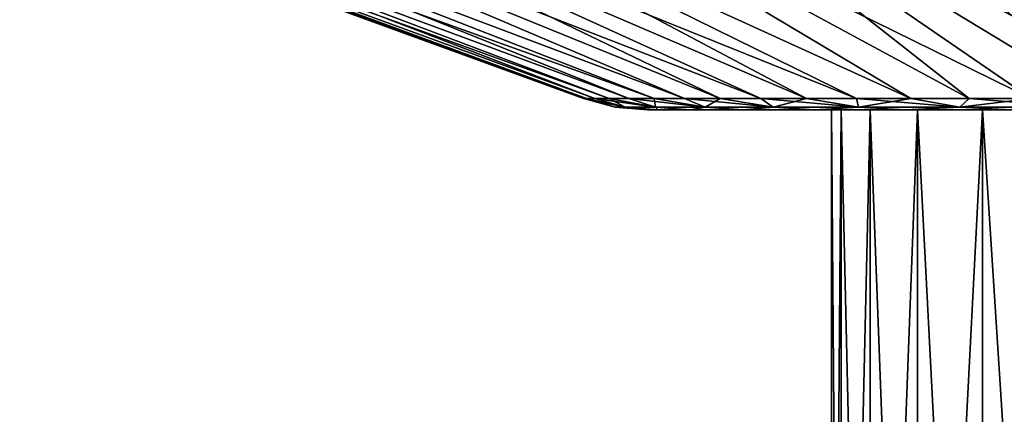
# Model space of a CAD drawing. Header units: metres. Extents: x -109 to 109, y -63 to 140.
# Tile 196 of 256: x -101.64 to -86.91, y 124.75 to 130.65. Entities that reach past the tile are written whole.
import ezdxf

# ---------------------------------------------------------------- set-up
doc = ezdxf.new("R2010")
doc.units = ezdxf.units.M
doc.layers.add('solid_502308_SW0001', color=7, linetype='CONTINUOUS')

msp = doc.modelspace()

# ---------------------------------------------------------------- linework, layer by layer
at = {"layer": 'solid_502308_SW0001'}
for points in [[(-107.042114, 134.505066), (-93.205246, 129.468857), (-93.162689, 129.468857, 1.191718)], [(-106.819443, 134.505066, 3.681374), (-107.042114, 134.505066), (-93.162689, 129.468857, 1.191718)], [(-106.819443, 134.505066, -3.68135), (-93.205246, 129.468857), (-107.042114, 134.505066)], [(-106.819443, 134.505066, 3.681374), (-93.035217, 129.468857, 2.377383), (-92.823486, 129.468857, 3.550944)], [(-106.154633, 134.505066, 7.309146), (-106.819443, 134.505066, 3.681374), (-92.823486, 129.468857, 3.550944)], [(-106.819443, 134.505066, 3.681374), (-93.162689, 129.468857, 1.191718), (-93.035217, 129.468857, 2.377383)], [(-106.819443, 134.505066, -3.68135), (-93.162689, 129.468857, -1.191705), (-93.205246, 129.468857)], [(-106.819443, 134.505066, -3.68135), (-93.035217, 129.468857, -2.377365), (-93.162689, 129.468857, -1.191705)], [(-106.819443, 134.505066, -3.68135), (-106.15464, 134.505066, -7.309125), (-93.035217, 129.468857, -2.377365)], [(-106.15464, 134.505066, -7.309125), (-92.823486, 129.468857, -3.550929), (-93.035217, 129.468857, -2.377365)], [(-106.15464, 134.505066, -7.309125), (-92.528572, 129.468857, -4.706404), (-92.823486, 129.468857, -3.550929)], [(-106.15464, 134.505066, -7.309125), (-105.057396, 134.505066, -10.830331), (-92.528572, 129.468857, -4.706404)], [(-106.154633, 134.505066, 7.309146), (-92.528564, 129.468857, 4.706415), (-92.15197, 129.468857, 5.837901)], [(-105.057388, 134.505066, 10.830346), (-106.154633, 134.505066, 7.309146), (-92.15197, 129.468857, 5.837901)], [(-106.154633, 134.505066, 7.309146), (-92.823486, 129.468857, 3.550944), (-92.528564, 129.468857, 4.706415)], [(-105.057396, 134.505066, -10.830331), (-92.151978, 129.468857, -5.837894), (-92.528572, 129.468857, -4.706404)], [(-105.057396, 134.505066, -10.830331), (-91.695618, 129.468857, -6.93963), (-92.151978, 129.468857, -5.837894)], [(-105.057396, 134.505066, -10.830331), (-103.543724, 134.505066, -14.193583), (-91.695618, 129.468857, -6.93963)], [(-105.057388, 134.505066, 10.830346), (-92.15197, 129.468857, 5.837901), (-91.695618, 129.468857, 6.939636)], [(-103.543716, 134.505066, 14.193598), (-105.057388, 134.505066, 10.830346), (-91.695618, 129.468857, 6.939636)], [(-103.543724, 134.505066, -14.193583), (-91.161835, 129.468857, -8.005997), (-91.695618, 129.468857, -6.93963)], [(-103.543724, 134.505066, -14.193583), (-101.635704, 134.505066, -17.349855), (-91.161835, 129.468857, -8.005997)], [(-103.543716, 134.505066, 14.193598), (-91.161827, 129.468857, 8.006003), (-90.553329, 129.468857, 9.031569)], [(-101.635689, 134.505066, 17.349871), (-103.543716, 134.505066, 14.193598), (-90.553329, 129.468857, 9.031569)], [(-103.543716, 134.505066, 14.193598), (-91.695618, 129.468857, 6.939636), (-91.161827, 129.468857, 8.006003)], [(-101.635704, 134.505066, -17.349855), (-90.553337, 129.468857, -9.031561), (-91.161835, 129.468857, -8.005997)], [(-101.635704, 134.505066, -17.349855), (-89.87323, 129.468857, -10.011101), (-90.553337, 129.468857, -9.031561)], [(-101.635704, 134.505066, -17.349855), (-99.36113, 134.505066, -20.253138), (-89.87323, 129.468857, -10.011101)], [(-101.635689, 134.505066, 17.349871), (-89.873222, 129.468857, 10.011109), (-89.124969, 129.468857, 10.939633)], [(-99.361122, 134.505066, 20.253149), (-101.635689, 134.505066, 17.349871), (-89.124969, 129.468857, 10.939633)], [(-101.635689, 134.505066, 17.349871), (-90.553329, 129.468857, 9.031569), (-89.873222, 129.468857, 10.011109)], [(-99.36113, 134.505066, -20.253138), (-89.124969, 129.468857, -10.939626), (-89.87323, 129.468857, -10.011101)], [(-99.36113, 134.505066, -20.253138), (-88.312386, 129.468857, -11.812405), (-89.124969, 129.468857, -10.939626)], [(-99.36113, 134.505066, -20.253138), (-96.753197, 134.505066, -22.861076), (-88.312386, 129.468857, -11.812405)], [(-99.361122, 134.505066, 20.253149), (-89.124969, 129.468857, 10.939633), (-88.312378, 129.468857, 11.812411)], [(-96.753189, 134.505066, 22.86109), (-99.361122, 134.505066, 20.253149), (-88.312378, 129.468857, 11.812411)], [(-96.753197, 134.505066, -22.861076), (-87.439606, 129.468857, -12.624991), (-88.312386, 129.468857, -11.812405)], [(-96.753197, 134.505066, -22.861076), (-93.84993, 134.505066, -25.135649), (-87.439606, 129.468857, -12.624991)], [(-96.753189, 134.505066, 22.86109), (-87.439598, 129.468857, 12.624998), (-86.51107, 129.468857, 13.373252)], [(-93.849915, 134.505066, 25.135658), (-96.753189, 134.505066, 22.86109), (-86.51107, 129.468857, 13.373252)], [(-96.753189, 134.505066, 22.86109), (-88.312378, 129.468857, 11.812411), (-87.439598, 129.468857, 12.624998)], [(-93.84993, 134.505066, -25.135649), (-86.511078, 129.468857, -13.373246), (-87.439606, 129.468857, -12.624991)], [(-93.84993, 134.505066, -25.135649), (-85.531532, 129.468857, -14.053354), (-86.511078, 129.468857, -13.373246)], [(-93.84993, 134.505066, -25.135649), (-90.693657, 134.505066, -27.04369), (-85.531532, 129.468857, -14.053354)], [(-93.849915, 134.505066, 25.135658), (-85.531525, 129.468857, 14.053359), (-84.505959, 129.468857, 14.661854)], [(-90.693642, 134.505066, 27.043697), (-93.849915, 134.505066, 25.135658), (-84.505959, 129.468857, 14.661854)], [(-93.849915, 134.505066, 25.135658), (-86.51107, 129.468857, 13.373252), (-85.531525, 129.468857, 14.053359)], [(-90.693657, 134.505066, -27.04369), (-84.505966, 129.468857, -14.66185), (-85.531532, 129.468857, -14.053354)], [(-90.693657, 134.505066, -27.04369), (-83.439606, 129.468857, -15.195631), (-84.505966, 129.468857, -14.66185)], [(-90.693657, 134.505066, -27.04369), (-87.330414, 134.505066, -28.557365), (-83.439606, 129.468857, -15.195631)], [(-90.693642, 134.505066, 27.043697), (-84.505959, 129.468857, 14.661854), (-83.439598, 129.468857, 15.195636)], [(-87.330391, 134.505066, 28.557373), (-90.693642, 134.505066, 27.043697), (-83.439598, 129.468857, 15.195636)], [(-87.330414, 134.505066, -28.557365), (-82.337883, 129.468857, -15.651979), (-83.439606, 129.468857, -15.195631)], [(-87.330414, 134.505066, -28.557365), (-83.809219, 134.505066, -29.654615), (-82.337883, 129.468857, -15.651979)], [(-87.330391, 134.505066, 28.557373), (-82.337875, 129.468857, 15.651983), (-81.206398, 129.468857, 16.028572)], [(-83.809204, 134.505066, 29.654619), (-87.330391, 134.505066, 28.557373), (-81.206398, 129.468857, 16.028572)], [(-87.330391, 134.505066, 28.557373), (-83.439598, 129.468857, 15.195636), (-82.337875, 129.468857, 15.651983)], [(-92.582603, 129.342545, 2.210503), (-93.162689, 129.468857, 1.191718), (-93.205246, 129.468857)], [(-92.73381, 129.342545), (-93.205246, 129.468857), (-93.162689, 129.468857, -1.191705)], [(-92.582603, 129.342545, 2.210503), (-93.205246, 129.468857), (-92.73381, 129.342545)], [(-92.582603, 129.342545, 2.210503), (-93.035217, 129.468857, 2.377383), (-93.162689, 129.468857, 1.191718)], [(-92.582603, 129.342545, -2.210503), (-93.162689, 129.468857, -1.191705), (-93.035217, 129.468857, -2.377365)], [(-92.73381, 129.342545), (-93.162689, 129.468857, -1.191705), (-92.582603, 129.342545, -2.210503)], [(-92.131813, 129.342545, 4.379829), (-92.823486, 129.468857, 3.550944), (-93.035217, 129.468857, 2.377383)], [(-92.131813, 129.342545, 4.379829), (-93.035217, 129.468857, 2.377383), (-92.582603, 129.342545, 2.210503)], [(-92.582603, 129.342545, -2.210503), (-93.035217, 129.468857, -2.377365), (-92.823486, 129.468857, -3.550929)], [(-92.131813, 129.342545, 4.379829), (-92.528564, 129.468857, 4.706415), (-92.823486, 129.468857, 3.550944)], [(-92.131813, 129.342545, -4.379829), (-92.823486, 129.468857, -3.550929), (-92.528572, 129.468857, -4.706404)], [(-92.582603, 129.342545, -2.210503), (-92.823486, 129.468857, -3.550929), (-92.131813, 129.342545, -4.379829)], [(-92.131813, 129.342545, -4.379829), (-92.528572, 129.468857, -4.706404), (-92.151978, 129.468857, -5.837894)], [(-91.389832, 129.342545, 6.467566), (-92.15197, 129.468857, 5.837901), (-92.528564, 129.468857, 4.706415)], [(-91.389832, 129.342545, 6.467566), (-92.528564, 129.468857, 4.706415), (-92.131813, 129.342545, 4.379829)], [(-91.389832, 129.342545, -6.467566), (-92.151978, 129.468857, -5.837894), (-91.695618, 129.468857, -6.93963)], [(-92.131813, 129.342545, -4.379829), (-92.151978, 129.468857, -5.837894), (-91.389832, 129.342545, -6.467566)], [(-91.389832, 129.342545, 6.467566), (-91.695618, 129.468857, 6.939636), (-92.15197, 129.468857, 5.837901)], [(-90.370483, 129.342545, 8.434826), (-91.161827, 129.468857, 8.006003), (-91.695618, 129.468857, 6.939636)], [(-90.370483, 129.342545, 8.434826), (-91.695618, 129.468857, 6.939636), (-91.389832, 129.342545, 6.467566)], [(-91.389832, 129.342545, -6.467566), (-91.695618, 129.468857, -6.93963), (-91.161835, 129.468857, -8.005997)], [(-91.389832, 129.342545, -6.467566), (-91.161835, 129.468857, -8.005997), (-90.370483, 129.342545, -8.434826)], [(-90.370483, 129.342545, -8.434826), (-91.161835, 129.468857, -8.005997), (-90.553337, 129.468857, -9.031561)], [(-90.370483, 129.342545, 8.434826), (-90.553329, 129.468857, 9.031569), (-91.161827, 129.468857, 8.006003)], [(-90.370483, 129.342545, -8.434826), (-90.553337, 129.468857, -9.031561), (-89.87323, 129.468857, -10.011101)], [(-89.092751, 129.342545, 10.24496), (-89.873222, 129.468857, 10.011109), (-90.553329, 129.468857, 9.031569)], [(-89.092751, 129.342545, 10.24496), (-90.553329, 129.468857, 9.031569), (-90.370483, 129.342545, 8.434826)], [(-90.370483, 129.342545, -8.434826), (-89.87323, 129.468857, -10.011101), (-89.092751, 129.342545, -10.24496)], [(-89.092751, 129.342545, -10.24496), (-89.87323, 129.468857, -10.011101), (-89.124969, 129.468857, -10.939626)], [(-89.092751, 129.342545, 10.24496), (-89.124969, 129.468857, 10.939633), (-89.873222, 129.468857, 10.011109)], [(-87.580437, 129.342545, 11.86425), (-88.312378, 129.468857, 11.812411), (-89.124969, 129.468857, 10.939633)], [(-87.580437, 129.342545, 11.86425), (-89.124969, 129.468857, 10.939633), (-89.092751, 129.342545, 10.24496)], [(-89.092751, 129.342545, -10.24496), (-89.124969, 129.468857, -10.939626), (-88.312386, 129.468857, -11.812405)], [(-89.092751, 129.342545, -10.24496), (-88.312386, 129.468857, -11.812405), (-87.580437, 129.342545, -11.86425)], [(-87.580437, 129.342545, -11.86425), (-88.312386, 129.468857, -11.812405), (-87.439606, 129.468857, -12.624991)], [(-87.580437, 129.342545, 11.86425), (-87.439598, 129.468857, 12.624998), (-88.312378, 129.468857, 11.812411)], [(-85.861717, 129.342545, 13.262532), (-87.439598, 129.468857, 12.624998), (-87.580437, 129.342545, 11.86425)], [(-87.580437, 129.342545, -11.86425), (-87.439606, 129.468857, -12.624991), (-86.511078, 129.468857, -13.373246)], [(-87.580437, 129.342545, -11.86425), (-86.511078, 129.468857, -13.373246), (-85.861717, 129.342545, -13.262532)], [(-85.861717, 129.342545, 13.262532), (-86.51107, 129.468857, 13.373252), (-87.439598, 129.468857, 12.624998)], [(-92.73381, 129.342545), (-92.247589, 129.300003), (-92.088196, 129.300003, 2.234873)], [(-92.73381, 129.342545), (-92.582603, 129.342545, -2.210503), (-92.247589, 129.300003)], [(-92.582603, 129.342545, 2.210503), (-92.73381, 129.342545), (-92.088196, 129.300003, 2.234873)], [(-92.582603, 129.342545, -2.210503), (-92.088211, 129.300003, -2.234784), (-92.247589, 129.300003)], [(-92.582603, 129.342545, -2.210503), (-92.131813, 129.342545, -4.379829), (-92.088211, 129.300003, -2.234784)], [(-92.131813, 129.342545, 4.379829), (-92.582603, 129.342545, 2.210503), (-92.088196, 129.300003, 2.234873)], [(-89.5, 129.300003), (-92.247589, 129.300003), (-92.088211, 129.300003, -2.234784)], [(-89.354774, 129.300003, 1.937664), (-92.088196, 129.300003, 2.234873), (-92.247589, 129.300003)], [(-89.5, 129.300003), (-89.354774, 129.300003, 1.937664), (-92.247589, 129.300003)], [(-92.131813, 129.342545, -4.379829), (-91.610962, 129.300003, -4.432244), (-92.088211, 129.300003, -2.234784)], [(-92.131813, 129.342545, -4.379829), (-91.389832, 129.342545, -6.467566), (-91.610962, 129.300003, -4.432244)], [(-92.131813, 129.342545, 4.379829), (-92.088196, 129.300003, 2.234873), (-91.610939, 129.300003, 4.432335)], [(-91.389832, 129.342545, 6.467566), (-92.131813, 129.342545, 4.379829), (-91.610939, 129.300003, 4.432335)], [(-88.922417, 129.300003, -3.831879), (-92.088211, 129.300003, -2.234784), (-91.610962, 129.300003, -4.432244)], [(-89.354774, 129.300003, -1.937664), (-89.5, 129.300003), (-92.088211, 129.300003, -2.234784)], [(-88.922417, 129.300003, -3.831879), (-89.354774, 129.300003, -1.937664), (-92.088211, 129.300003, -2.234784)], [(-88.922417, 129.300003, 3.831879), (-91.610939, 129.300003, 4.432335), (-92.088196, 129.300003, 2.234873)], [(-89.354774, 129.300003, 1.937664), (-88.922417, 129.300003, 3.831879), (-92.088196, 129.300003, 2.234873)], [(-91.389832, 129.342545, -6.467566), (-90.826355, 129.300003, -6.537734), (-91.610962, 129.300003, -4.432244)], [(-88.212601, 129.300003, -5.640444), (-91.610962, 129.300003, -4.432244), (-90.826355, 129.300003, -6.537734)], [(-88.212601, 129.300003, -5.640444), (-88.922417, 129.300003, -3.831879), (-91.610962, 129.300003, -4.432244)], [(-91.389832, 129.342545, 6.467566), (-91.610939, 129.300003, 4.432335), (-90.826317, 129.300003, 6.537817)], [(-88.212601, 129.300003, 5.640444), (-90.826317, 129.300003, 6.537817), (-91.610939, 129.300003, 4.432335)], [(-88.922417, 129.300003, 3.831879), (-88.212601, 129.300003, 5.640444), (-91.610939, 129.300003, 4.432335)], [(-91.389832, 129.342545, -6.467566), (-90.370483, 129.342545, -8.434826), (-90.826355, 129.300003, -6.537734)], [(-90.370483, 129.342545, 8.434826), (-91.389832, 129.342545, 6.467566), (-90.826317, 129.300003, 6.537817)], [(-90.370483, 129.342545, -8.434826), (-89.749916, 129.300003, -8.510355), (-90.826355, 129.300003, -6.537734)], [(-87.241165, 129.300003, -7.323061), (-90.826355, 129.300003, -6.537734), (-89.749916, 129.300003, -8.510355)], [(-87.241165, 129.300003, -7.323061), (-88.212601, 129.300003, -5.640444), (-90.826355, 129.300003, -6.537734)], [(-90.370483, 129.342545, 8.434826), (-90.826317, 129.300003, 6.537817), (-89.749855, 129.300003, 8.510441)], [(-87.241165, 129.300003, 7.323061), (-89.749855, 129.300003, 8.510441), (-90.826317, 129.300003, 6.537817)], [(-88.212601, 129.300003, 5.640444), (-87.241165, 129.300003, 7.323061), (-90.826317, 129.300003, 6.537817)], [(-90.370483, 129.342545, -8.434826), (-89.092751, 129.342545, -10.24496), (-89.749916, 129.300003, -8.510355)], [(-89.092751, 129.342545, 10.24496), (-90.370483, 129.342545, 8.434826), (-89.749855, 129.300003, 8.510441)], [(-89.092751, 129.342545, -10.24496), (-88.403488, 129.300003, -10.309878), (-89.749916, 129.300003, -8.510355)], [(-86.029709, 129.300003, -8.842209), (-89.749916, 129.300003, -8.510355), (-88.403488, 129.300003, -10.309878)], [(-86.029709, 129.300003, -8.842209), (-87.241165, 129.300003, -7.323061), (-89.749916, 129.300003, -8.510355)], [(-89.092751, 129.342545, 10.24496), (-89.749855, 129.300003, 8.510441), (-88.403427, 129.300003, 10.309952)], [(-84.605278, 129.300003, 10.163874), (-88.403427, 129.300003, 10.309952), (-89.749855, 129.300003, 8.510441)], [(-86.029709, 129.300003, 8.842209), (-84.605278, 129.300003, 10.163874), (-89.749855, 129.300003, 8.510441)], [(-87.241165, 129.300003, 7.323061), (-86.029709, 129.300003, 8.842209), (-89.749855, 129.300003, 8.510441)], [(-89.354774, 129.300003, -1.937664), (-89.354797, 110.5, -1.937554), (-89.5, 110.5)], [(-89.5, 129.300003), (-89.5, 110.5), (-89.354797, 110.5, 1.937554)], [(-89.354774, 129.300003, -1.937664), (-89.5, 110.5), (-89.5, 129.300003)], [(-89.5, 129.300003), (-89.354797, 110.5, 1.937554), (-89.354774, 129.300003, 1.937664)], [(-88.922417, 129.300003, -3.831879), (-88.922447, 110.5, -3.831826), (-89.354797, 110.5, -1.937554)], [(-88.922417, 129.300003, -3.831879), (-89.354797, 110.5, -1.937554), (-89.354774, 129.300003, -1.937664)], [(-89.354774, 129.300003, 1.937664), (-89.354797, 110.5, 1.937554), (-88.922447, 110.5, 3.831826)], [(-89.354774, 129.300003, 1.937664), (-88.922447, 110.5, 3.831826), (-88.922417, 129.300003, 3.831879)], [(-89.092751, 129.342545, -10.24496), (-87.580437, 129.342545, -11.86425), (-88.403488, 129.300003, -10.309878)], [(-87.580437, 129.342545, 11.86425), (-89.092751, 129.342545, 10.24496), (-88.403427, 129.300003, 10.309952)], [(-88.212601, 129.300003, -5.640444), (-88.212585, 110.5, -5.640502), (-88.922447, 110.5, -3.831826)], [(-88.212601, 129.300003, -5.640444), (-88.922447, 110.5, -3.831826), (-88.922417, 129.300003, -3.831879)], [(-88.922417, 129.300003, 3.831879), (-88.922447, 110.5, 3.831826), (-88.212585, 110.5, 5.640502)], [(-88.922417, 129.300003, 3.831879), (-88.212585, 110.5, 5.640502), (-88.212601, 129.300003, 5.640444)], [(-87.580437, 129.342545, -11.86425), (-86.814552, 129.300003, -11.899437), (-88.403488, 129.300003, -10.309878)], [(-82.999916, 129.300003, -11.258366), (-88.403488, 129.300003, -10.309878), (-86.814552, 129.300003, -11.899437)], [(-84.605278, 129.300003, -10.163874), (-86.029709, 129.300003, -8.842209), (-88.403488, 129.300003, -10.309878)], [(-82.999916, 129.300003, -11.258366), (-84.605278, 129.300003, -10.163874), (-88.403488, 129.300003, -10.309878)], [(-87.580437, 129.342545, 11.86425), (-88.403427, 129.300003, 10.309952), (-86.814484, 129.300003, 11.899501)], [(-82.999916, 129.300003, 11.258366), (-86.814484, 129.300003, 11.899501), (-88.403427, 129.300003, 10.309952)], [(-84.605278, 129.300003, 10.163874), (-82.999916, 129.300003, 11.258366), (-88.403427, 129.300003, 10.309952)], [(-87.241165, 129.300003, -7.323061), (-88.212585, 110.5, -5.640502), (-88.212601, 129.300003, -5.640444)], [(-88.212601, 129.300003, 5.640444), (-88.212585, 110.5, 5.640502), (-87.241089, 110.5, 7.323178)], [(-88.212601, 129.300003, 5.640444), (-87.241089, 110.5, 7.323178), (-87.241165, 129.300003, 7.323061)], [(-87.241165, 129.300003, -7.323061), (-87.241089, 110.5, -7.323178), (-88.212585, 110.5, -5.640502)], [(-87.580437, 129.342545, -11.86425), (-85.861717, 129.342545, -13.262532), (-86.814552, 129.300003, -11.899437)], [(-85.861717, 129.342545, 13.262532), (-87.580437, 129.342545, 11.86425), (-86.814484, 129.300003, 11.899501)], [(-86.029709, 129.300003, -8.842209), (-87.241089, 110.5, -7.323178), (-87.241165, 129.300003, -7.323061)], [(-87.241165, 129.300003, 7.323061), (-87.241089, 110.5, 7.323178), (-86.029663, 110.5, 8.842258)], [(-87.241165, 129.300003, 7.323061), (-86.029663, 110.5, 8.842258), (-86.029709, 129.300003, 8.842209)], [(-86.029709, 129.300003, -8.842209), (-86.029663, 110.5, -8.842258), (-87.241089, 110.5, -7.323178)]]:
    msp.add_3dface(points, dxfattribs=at)

doc.saveas('drawing.dxf')
